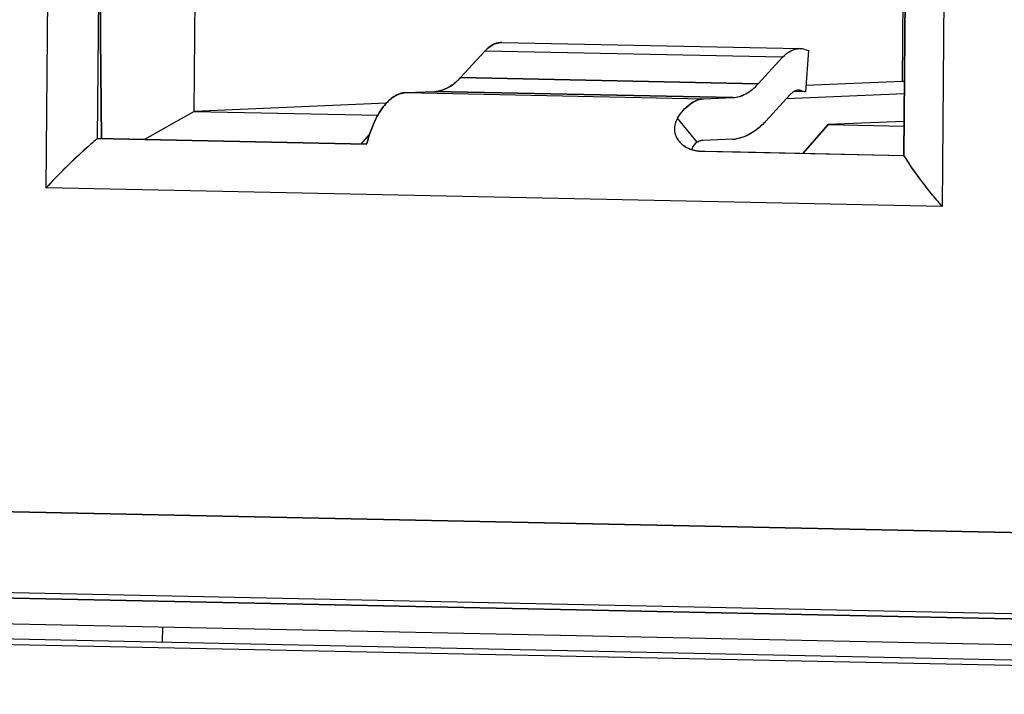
# Model space of a CAD drawing. Header units: millimetres. Extents: x 0 to 1750, y -1720 to 477.
# Tile 185 of 256: x 950 to 956, y -954 to -950. Entities that reach past the tile are written whole.
import ezdxf

# ---------------------------------------------------------------- set-up
doc = ezdxf.new("R2010")
doc.units = ezdxf.units.MM
doc.header["$LTSCALE"] = 92.51
for name, color, linetype in [('101305744_DXF_CONTINUOUS_LINE', 7, 'CONTINUOUS'), ('DE-11-072043DXF_CONTINUOUS_LINE', 7, 'CONTINUOUS'), ('DE-13-001875DXF_CONTINUOUS_LINE', 7, 'CONTINUOUS'), ('MANIFOLD_SOLDXF_CONTINUOUS_LINE', 7, 'CONTINUOUS')]:
    doc.layers.add(name, color=color, linetype=linetype)

msp = doc.modelspace()

# ---------------------------------------------------------------- linework, layer by layer
at = {"layer": '101305744_DXF_CONTINUOUS_LINE'}
for p, q in [((950.3353, -950.8311), (950.4458, -937.4358)), ((955.8298, -937.5478), (955.7193, -950.9431)), ((955.4894, -950.6362), (955.5261, -946.1855)), ((950.6606, -948.2861), (950.642, -950.5353)), ((951.2245, -950.3716), (951.2389, -948.6222)), ((955.4828, -949.6289), (955.4781, -950.193)), ((950.6625, -949.9265), (950.6674, -950.5351)), ((950.6626, -949.9265), (950.6674, -950.5351)), ((953.0738, -949.9577), (954.8625, -949.9949)), ((952.8248, -950.1691), (952.9717, -950.0095)), ((954.7604, -950.0467), (952.9717, -950.0095)), ((954.8875, -949.9986), (954.915, -950.0061)), ((954.915, -950.0061), (954.8973, -950.2542)), ((954.6135, -950.2063), (954.7604, -950.0467)), ((954.6135, -950.2063), (952.8248, -950.1691)), ((955.4781, -950.193), (954.8999, -950.2173)), ((955.4931, -950.1933), (955.4781, -950.193)), ((952.4957, -950.2593), (952.6715, -950.2519)), ((952.6715, -950.2519), (954.4602, -950.2892)), ((954.8973, -950.2542), (954.8286, -950.2528)), ((954.8698, -950.2467), (954.8574, -950.2464)), ((954.8698, -950.2467), (954.8973, -950.2542)), ((952.4957, -950.2593), (954.2844, -950.2965)), ((954.2844, -950.2965), (954.4602, -950.2892)), ((954.6593, -950.4304), (954.8062, -950.2707)), ((954.7843, -950.2946), (955.4925, -950.2648)), ((951.2245, -950.3716), (950.9253, -950.5412)), ((952.3795, -950.3231), (951.2245, -950.3716)), ((951.2245, -950.3716), (952.3292, -950.3946)), ((954.2469, -950.557), (954.1285, -950.4132)), ((954.8842, -950.6236), (955.0345, -950.4509)), ((955.4911, -950.4317), (955.0345, -950.4509)), ((955.0345, -950.4509), (955.4909, -950.4604)), ((950.642, -950.5353), (952.2608, -950.569)), ((952.2279, -950.5683), (952.2787, -950.51)), ((954.4582, -950.5391), (954.2823, -950.5465)), ((954.2731, -950.6109), (955.4894, -950.6362)), ((955.7193, -950.9431), (950.3353, -950.8311)), ((937.1876, -952.5072), (963.6719, -953.0583)), ((937.7492, -953.005), (963.8852, -953.5488)), ((939.626, -953.2306), (964.5046, -953.7483)), ((946.7878, -953.2262), (957.442, -953.4479))]:
    msp.add_line(p, q, dxfattribs=at)
for centre, radius, start, end in [((953.1274, -950.1525), 0.2114, 132.3971, 137.43341), ((954.8615, -950.0934), 0.0984, 83.43496, 89.41466), ((954.8614, -950.0933), 0.0982, 74.63124, 83.40455), ((952.5651, -949.9304), 0.3527, 313.39122, 317.41601), ((952.6648, -950.0947), 0.1574, 272.4341, 278.51139), ((954.8564, -950.2948), 0.0499, 82.87996, 88.80415), ((954.8563, -950.2959), 0.0511, 74.65192, 82.84373), ((954.8872, -950.3452), 0.11, 132.50924, 137.4188), ((954.3162, -950.1149), 0.4662, 313.86849, 317.40733), ((954.3349, -950.134), 0.4394, 313.3646, 313.83784), ((954.4494, -950.3327), 0.2066, 272.4341, 278.51152), ((954.4485, -950.3259), 0.2134, 278.48681, 279.26929), ((954.2478, -950.4611), 0.142, 219.59203, 227.01707), ((954.2707, -950.4247), 0.1853, 249.12452, 252.38302), ((954.2731, -950.4171), 0.1934, 252.38304, 255.66161), ((954.2758, -950.4062), 0.2045, 255.69063, 262.28033), ((954.2774, -950.3946), 0.2163, 262.27304, 268.85308)]:
    msp.add_arc(centre, radius, start, end, dxfattribs=at)
for points in [[(950.656, -949.0285), (950.6594, -949.3278), (950.6604, -949.6272), (950.6625, -949.9265)], [(954.8286, -950.2526), (954.8229, -950.2558), (954.8177, -950.2597), (954.8129, -950.2641)]]:
    msp.add_open_spline(points, degree=3, dxfattribs=at)
for points, knots in [([(952.9848, -949.9964), (952.9916, -949.9902), (953.0171, -949.9699), (953.0502, -949.9576), (953.0738, -949.9578)], [0, 0, 0, 0, 0.279607, 1, 1, 1, 1]), ([(954.7604, -950.0467), (954.7747, -950.0312), (954.8053, -950.0056), (954.8446, -949.9949), (954.8625, -949.9951)], [0, 0, 0, 0, 0.54081, 1, 1, 1, 1]), ([(952.6881, -950.2504), (952.6985, -950.2488), (952.7428, -950.2377), (952.7819, -950.2108), (952.8074, -950.1868)], [0, 0, 0, 0, 0.230032, 1, 1, 1, 1]), ([(954.4602, -950.2892), (954.4874, -950.288), (954.546, -950.2691), (954.5918, -950.2299), (954.6135, -950.2063)], [0, 0, 0, 0, 0.459573, 1, 1, 1, 1]), ([(954.8575, -950.2449), (954.8501, -950.2447), (954.8399, -950.2469), (954.8309, -950.2513), (954.8286, -950.2526)], [0, 0, 0, 0, 0.735887, 1, 1, 1, 1]), ([(952.2608, -950.569), (952.2721, -950.526), (952.2982, -950.4478), (952.3527, -950.3489), (952.4173, -950.2808), (952.4712, -950.2604), (952.4957, -950.2593)], [0, 0, 0, 0, 0.325282, 0.600308, 0.82088, 1, 1, 1, 1]), ([(954.1285, -950.4132), (954.1391, -950.3961), (954.1771, -950.3432), (954.2384, -950.2985), (954.2844, -950.2965)], [0, 0, 0, 0, 0.30394, 1, 1, 1, 1]), ([(954.1285, -950.4132), (954.1158, -950.4335), (954.1012, -950.4842), (954.1225, -950.5325), (954.1383, -950.5516)], [0, 0, 0, 0, 0.49184, 1, 1, 1, 1]), ([(954.6366, -950.4535), (954.6248, -950.4646), (954.5801, -950.5025), (954.5248, -950.5297), (954.4829, -950.5365)], [0, 0, 0, 0, 0.276534, 1, 1, 1, 1]), ([(950.642, -950.5353), (950.6145, -950.5588), (950.508, -950.6529), (950.407, -950.7532), (950.3353, -950.8311)], [0, 0, 0, 0, 0.254621, 1, 1, 1, 1]), ([(954.2823, -950.5465), (954.2732, -950.5468), (954.2609, -950.5499), (954.2498, -950.5554), (954.2469, -950.557)], [0, 0, 0, 0, 0.736996, 1, 1, 1, 1]), ([(954.1509, -950.5649), (954.1547, -950.5684), (954.1709, -950.582), (954.1897, -950.5922), (954.2047, -950.5979)], [0, 0, 0, 0, 0.242488, 1, 1, 1, 1]), ([(954.2469, -950.557), (954.2349, -950.5637), (954.2207, -950.5783), (954.2154, -950.5963), (954.2145, -950.6011)], [0, 0, 0, 0, 0.740662, 1, 1, 1, 1]), ([(955.7193, -950.9431), (955.6969, -950.9175), (955.6146, -950.8196), (955.5383, -950.7163), (955.4894, -950.6362)], [0, 0, 0, 0, 0.266231, 1, 1, 1, 1])]:
    msp.add_open_spline(points, degree=3, knots=knots, dxfattribs=at)
at = {"layer": 'DE-11-072043DXF_CONTINUOUS_LINE'}
for p, q in [((936.8681, -953.2646), (964.5043, -953.8396)), ((936.3314, -953.2872), (964.5036, -953.8733))]:
    msp.add_line(p, q, dxfattribs=at)
at = {"layer": 'DE-13-001875DXF_CONTINUOUS_LINE'}
msp.add_line((951.034, -953.468), (951.0332, -953.5594), dxfattribs=at)
at = {"layer": 'MANIFOLD_SOLDXF_CONTINUOUS_LINE'}
for p, q in [((950.3353, -950.8311), (950.4458, -937.4358)), ((955.8298, -937.5478), (955.7193, -950.9431)), ((955.5261, -946.1859), (955.4894, -950.6361)), ((951.2245, -950.3716), (951.2389, -948.6222)), ((950.6546, -949.0125), (950.642, -950.5353)), ((955.4828, -949.6289), (955.4781, -950.193)), ((950.6674, -950.5358), (950.6626, -949.9265)), ((953.0738, -949.9577), (954.8625, -949.9949)), ((952.8248, -950.1691), (952.9717, -950.0095)), ((954.7604, -950.0467), (952.9717, -950.0095)), ((952.9853, -949.9959), (952.9848, -949.9963)), ((952.9853, -949.996), (952.9849, -949.9965)), ((954.8875, -949.9986), (954.915, -950.0061)), ((954.915, -950.0061), (954.8973, -950.2542)), ((954.6135, -950.2063), (954.7604, -950.0467)), ((952.8248, -950.1691), (954.6135, -950.2063)), ((955.4781, -950.193), (954.8999, -950.2173)), ((955.4931, -950.1933), (955.4781, -950.193)), ((952.4957, -950.2593), (952.6715, -950.2519)), ((954.4602, -950.2892), (952.6715, -950.2519)), ((954.8973, -950.2542), (954.8286, -950.2528)), ((954.8698, -950.2467), (954.8973, -950.2542)), ((952.4957, -950.2593), (954.2844, -950.2965)), ((954.2844, -950.2965), (954.4602, -950.2892)), ((954.6593, -950.4304), (954.8062, -950.2707)), ((954.7843, -950.2946), (955.4925, -950.2648)), ((951.2245, -950.3716), (950.9253, -950.5412)), ((952.3795, -950.3231), (951.2245, -950.3716)), ((951.2245, -950.3716), (952.3292, -950.3946)), ((954.247, -950.557), (954.1285, -950.4132)), ((955.0345, -950.4509), (954.8842, -950.6236)), ((955.4911, -950.4317), (955.0345, -950.4509)), ((955.0345, -950.4509), (955.4909, -950.4604)), ((952.2608, -950.569), (950.642, -950.5353)), ((952.2279, -950.5683), (952.2787, -950.51)), ((954.4582, -950.5391), (954.2823, -950.5465)), ((954.2731, -950.6109), (954.2754, -950.6109)), ((954.2754, -950.6109), (954.2795, -950.611)), ((954.2795, -950.611), (954.2835, -950.6111)), ((954.2835, -950.6111), (954.2881, -950.6112)), ((954.2881, -950.6112), (954.2936, -950.6113)), ((954.2936, -950.6113), (954.5066, -950.6157)), ((954.5066, -950.6157), (955.4894, -950.6361)), ((955.7193, -950.9431), (950.3353, -950.8311)), ((963.6719, -953.0583), (937.1876, -952.5072)), ((937.7492, -953.005), (963.8852, -953.5488)), ((939.626, -953.2306), (964.5046, -953.7483)), ((957.442, -953.4479), (946.7878, -953.2262))]:
    msp.add_line(p, q, dxfattribs=at)
for centre, radius, start, end in [((953.1505, -950.1741), 0.243, 137.1681, 137.37712), ((954.8604, -950.0954), 0.1005, 82.93915, 88.79352), ((954.8603, -950.0963), 0.1014, 82.54802, 82.9438), ((954.8599, -950.0988), 0.1039, 74.97465, 82.51186), ((954.8591, -950.1017), 0.107, 74.63803, 75.0026), ((952.5712, -949.9377), 0.3433, 313.48324, 313.9697), ((952.6647, -950.0895), 0.1626, 272.42171, 278.30329), ((952.6642, -950.0863), 0.1658, 278.29037, 279.06446), ((954.8875, -950.3454), 0.1104, 132.70985, 137.41366), ((954.8813, -950.3389), 0.1013, 132.1429, 132.64909), ((954.3264, -950.1266), 0.4506, 313.49596, 313.95812), ((954.4492, -950.3259), 0.2134, 272.42171, 278.30336), ((954.4486, -950.3217), 0.2176, 278.29044, 279.05758), ((954.2495, -950.4599), 0.144, 219.82438, 226.83457), ((954.252, -950.4573), 0.1476, 226.80912, 227.29668), ((954.2704, -950.4251), 0.1849, 249.18431, 249.82365), ((954.2715, -950.422), 0.1883, 249.82921, 252.32566), ((954.2733, -950.4162), 0.1943, 252.33022, 255.676), ((954.2745, -950.4119), 0.1987, 255.66735, 256.67052), ((954.2759, -950.4052), 0.2056, 256.69794, 262.2848), ((954.2769, -950.3989), 0.212, 262.26028, 262.99774), ((954.2775, -950.3932), 0.2177, 263.01991, 268.82989)]:
    msp.add_arc(centre, radius, start, end, dxfattribs=at)
for points, knots in [([(950.6626, -949.9265), (950.6615, -949.7768), (950.6594, -949.4775), (950.6577, -949.1781), (950.656, -949.0285)], [0, 0, 0, 0, 0.499999, 1, 1, 1, 1]), ([(953.0738, -949.9577), (953.0585, -949.9574), (953.0254, -949.9647), (952.9982, -949.9841), (952.9853, -949.9959)], [0, 0, 0, 0, 0.467021, 1, 1, 1, 1]), ([(952.9848, -949.9963), (952.9838, -949.9973), (952.9795, -950.0014), (952.9753, -950.0056), (952.9723, -950.0089)], [0, 0, 0, 0, 0.245044, 1, 1, 1, 1]), ([(954.7604, -950.0467), (954.7747, -950.0312), (954.7987, -950.0109), (954.8355, -949.9968), (954.8537, -949.9947), (954.8625, -949.9949)], [0, 0, 0, 0, 0.539917, 0.775792, 1, 1, 1, 1]), ([(952.8074, -950.1868), (952.7901, -950.2032), (952.7542, -950.231), (952.7111, -950.2467), (952.6903, -950.25)], [0, 0, 0, 0, 0.531572, 1, 1, 1, 1]), ([(952.8248, -950.1691), (952.8235, -950.1705), (952.8186, -950.1758), (952.8134, -950.181), (952.8095, -950.1848)], [0, 0, 0, 0, 0.253852, 1, 1, 1, 1]), ([(954.4602, -950.2892), (954.4735, -950.2886), (954.5008, -950.284), (954.5559, -950.2607), (954.5918, -950.2299), (954.6135, -950.2063)], [0, 0, 0, 0, 0.224004, 0.460749, 1, 1, 1, 1]), ([(954.8283, -950.2527), (954.827, -950.2535), (954.8217, -950.2567), (954.8168, -950.2606), (954.8133, -950.2637)], [0, 0, 0, 0, 0.239177, 1, 1, 1, 1]), ([(954.8575, -950.2449), (954.855, -950.2448), (954.8449, -950.2453), (954.835, -950.249), (954.8283, -950.2527)], [0, 0, 0, 0, 0.241411, 1, 1, 1, 1]), ([(952.4957, -950.2593), (952.4838, -950.2598), (952.4592, -950.2646), (952.424, -950.2822), (952.3904, -950.3096), (952.3458, -950.3611), (952.2983, -950.4479), (952.2721, -950.526), (952.2608, -950.569)], [0, 0, 0, 0, 0.086834, 0.180275, 0.284283, 0.401151, 0.675498, 1, 1, 1, 1]), ([(954.1285, -950.4132), (954.1392, -950.3961), (954.1613, -950.3652), (954.1999, -950.3279), (954.241, -950.3038), (954.2704, -950.2971), (954.2844, -950.2966)], [0, 0, 0, 0, 0.299828, 0.56178, 0.791293, 1, 1, 1, 1]), ([(954.1285, -950.4132), (954.122, -950.4235), (954.112, -950.4461), (954.1079, -950.483), (954.1167, -950.5198), (954.1301, -950.5415), (954.1382, -950.5514)], [0, 0, 0, 0, 0.247904, 0.491996, 0.740277, 1, 1, 1, 1]), ([(954.6593, -950.4304), (954.6577, -950.4322), (954.6511, -950.4392), (954.6444, -950.446), (954.6392, -950.451)], [0, 0, 0, 0, 0.253865, 1, 1, 1, 1]), ([(954.6366, -950.4535), (954.6139, -950.4751), (954.5667, -950.5115), (954.5101, -950.5322), (954.4829, -950.5366)], [0, 0, 0, 0, 0.531596, 1, 1, 1, 1]), ([(950.642, -950.5353), (950.5872, -950.5821), (950.4821, -950.678), (950.3827, -950.7796), (950.3353, -950.8311)], [0, 0, 0, 0, 0.507437, 1, 1, 1, 1]), ([(954.2823, -950.5465), (954.2793, -950.5466), (954.267, -950.5479), (954.2551, -950.5524), (954.247, -950.557)], [0, 0, 0, 0, 0.241287, 1, 1, 1, 1]), ([(954.1519, -950.5658), (954.1555, -950.5692), (954.1714, -950.5825), (954.19, -950.5924), (954.2047, -950.5979)], [0, 0, 0, 0, 0.242697, 1, 1, 1, 1]), ([(954.247, -950.557), (954.2388, -950.5615), (954.2241, -950.574), (954.2161, -950.5918), (954.2144, -950.601)], [0, 0, 0, 0, 0.49718, 1, 1, 1, 1]), ([(955.7193, -950.9431), (955.6754, -950.8927), (955.5944, -950.7935), (955.5212, -950.6882), (955.4894, -950.6361)], [0, 0, 0, 0, 0.523115, 1, 1, 1, 1])]:
    msp.add_open_spline(points, degree=3, knots=knots, dxfattribs=at)
msp.add_open_spline([(954.8698, -950.2467), (954.8658, -950.2456), (954.8616, -950.245), (954.8575, -950.2449)], degree=3, dxfattribs=at)

doc.saveas('drawing.dxf')
